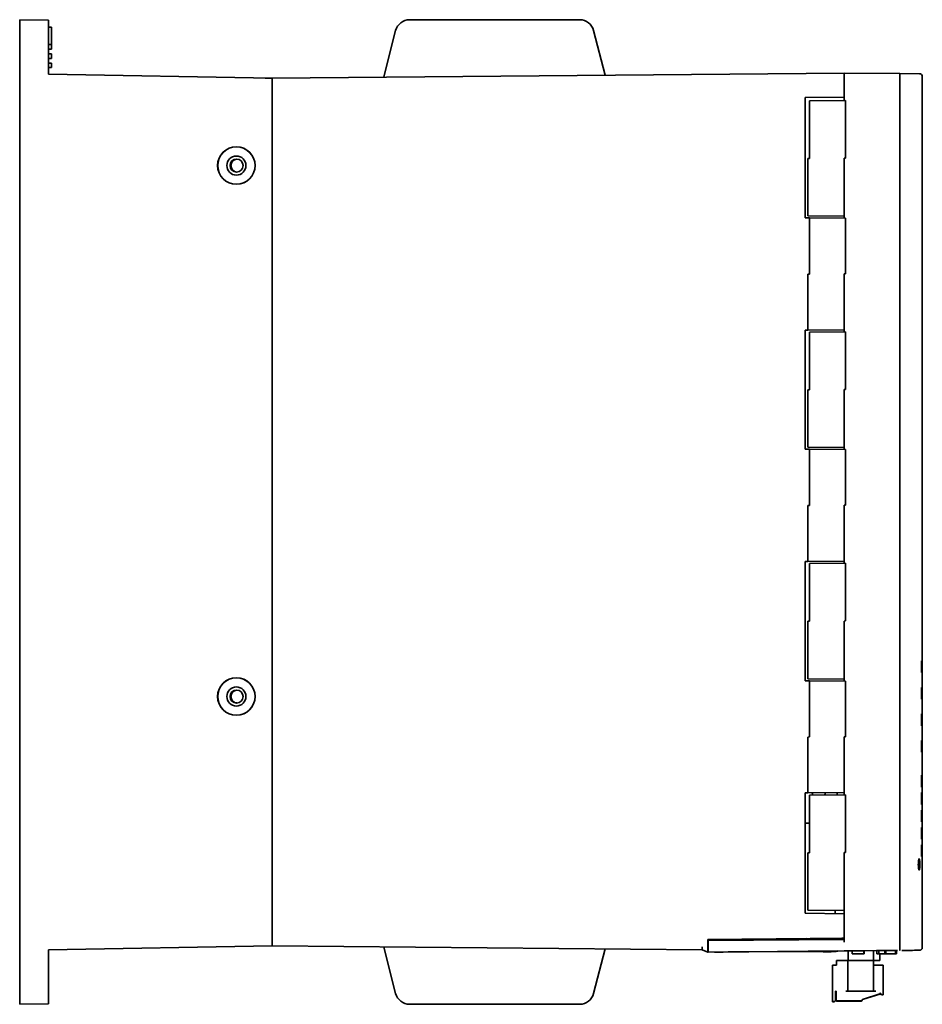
# Model space of a CAD drawing. Header units: inches. Extents: x 2.9 to 36.1, y -1.9 to 23.5.
# Tile 22 of 30: x 2.9 to 10.7, y 6.6 to 15.1. Entities that reach past the tile are written whole.
import ezdxf

# ---------------------------------------------------------------- set-up
doc = ezdxf.new("R2010")
doc.units = ezdxf.units.IN
doc.header["$MEASUREMENT"] = 0
doc.layers.add('Visible Edges(ANSI)', color=7, linetype='Continuous', lineweight=35)

msp = doc.modelspace()

# ---------------------------------------------------------------- linework, layer by layer
at = {"layer": 'Visible Edges(ANSI)'}
for p, q in [((2.8662, 6.5516), (2.8662, 15.0594)), ((3.1162, 15.055), (2.8662, 15.0594)), ((6.2355, 15.0595), (6.5991, 15.0595)), ((7.3401, 15.0595), (6.5991, 15.0595)), ((7.3401, 15.0595), (7.7037, 15.0595)), ((3.1162, 14.5877), (3.1162, 15.055)), ((3.1162, 15.055), (3.1162, 14.995)), ((3.1162, 15.055), (3.1162, 15.055)), ((3.1162, 14.995), (3.1412, 14.9946)), ((3.1162, 14.845), (3.1162, 14.995)), ((3.1412, 14.8446), (3.1412, 14.9946)), ((6.1143, 14.9651), (6.0132, 14.5645)), ((7.9252, 14.5815), (7.8246, 14.9661)), ((3.1162, 14.845), (3.1412, 14.8446)), ((3.1162, 14.805), (3.1162, 14.845)), ((3.1162, 14.805), (3.1412, 14.8054)), ((3.1162, 14.805), (3.1162, 14.765)), ((3.1412, 14.8446), (3.1412, 14.8054)), ((3.1412, 14.8054), (3.1412, 14.8446)), ((3.1412, 14.8054), (3.1412, 14.8054)), ((3.1162, 14.765), (3.1412, 14.7646)), ((3.1162, 14.725), (3.1162, 14.765)), ((3.1162, 14.725), (3.1412, 14.7254)), ((3.1162, 14.725), (3.1162, 14.685)), ((3.1412, 14.7646), (3.1412, 14.7646)), ((3.1412, 14.7646), (3.1412, 14.7254)), ((3.1412, 14.7254), (3.1412, 14.7646)), ((3.1412, 14.7254), (3.1412, 14.7254)), ((3.1162, 14.685), (3.1412, 14.6846)), ((3.1162, 14.645), (3.1162, 14.685)), ((3.1162, 14.645), (3.1412, 14.6454)), ((3.1162, 14.645), (3.1162, 14.5877)), ((3.1412, 14.6846), (3.1412, 14.6454)), ((3.1412, 14.6454), (3.1412, 14.6846)), ((3.1162, 14.5877), (5.0482, 14.5539)), ((4.9882, 14.555), (5.0482, 14.5555)), ((4.9882, 14.555), (4.9882, 14.555)), ((4.9882, 14.555), (4.9882, 14.555)), ((9.9882, 14.5986), (5.0482, 14.5555)), ((5.0482, 14.5305), (5.0482, 14.5555)), ((5.0482, 7.057), (5.0482, 14.5539)), ((6.0132, 14.5639), (6.0132, 14.5645)), ((7.9252, 14.5815), (7.9252, 14.5806)), ((9.9882, 14.5986), (9.9882, 14.5736)), ((10.4691, 14.5941), (9.9882, 14.5983)), ((9.9882, 14.3906), (9.9882, 14.5736)), ((9.9882, 14.3623), (9.9882, 14.5733)), ((10.6398, 14.5926), (10.4691, 14.5941)), ((10.4712, 7.0419), (10.4712, 14.5691)), ((10.4712, 14.5691), (10.4712, 14.5691)), ((10.6645, 8.5299), (10.6645, 14.5676)), ((5.0482, 14.5305), (5.0482, 7.0805)), ((9.6518, 14.3876), (9.9882, 14.3906)), ((9.6518, 13.3476), (9.6518, 14.3876)), ((10.0017, 14.3624), (9.6897, 14.3597)), ((9.6897, 14.3597), (9.6897, 13.861)), ((10.0017, 13.8637), (10.0017, 14.3624)), ((9.6767, 13.8609), (9.6897, 13.861)), ((9.6767, 13.365), (9.6767, 13.8609)), ((10.0017, 13.8637), (9.9886, 13.8636)), ((9.9886, 13.3623), (9.9886, 13.8636)), ((9.6767, 13.365), (9.9886, 13.3623)), ((9.9882, 13.3447), (9.9882, 13.3623)), ((9.6518, 13.3476), (9.6897, 13.3473)), ((9.6897, 13.3473), (9.6897, 12.8613)), ((9.6897, 13.3473), (10.0017, 13.3446)), ((10.0017, 12.864), (10.0017, 13.3446)), ((9.6767, 12.8612), (9.6897, 12.8613)), ((9.6767, 12.3778), (9.6767, 12.8612)), ((10.0017, 12.864), (9.9886, 12.8639)), ((9.9886, 12.3806), (9.9886, 12.8639)), ((9.6518, 12.3776), (9.6767, 12.3778)), ((9.6518, 11.3476), (9.6518, 12.3776)), ((9.6767, 12.3778), (9.9886, 12.3806)), ((10.0017, 12.3624), (9.6897, 12.3597)), ((9.6897, 12.3597), (9.6897, 11.861)), ((9.9882, 12.3623), (9.9882, 12.3806)), ((10.0017, 11.8637), (10.0017, 12.3624)), ((9.6767, 11.8609), (9.6897, 11.861)), ((9.6767, 11.365), (9.6767, 11.8609)), ((10.0017, 11.8637), (9.9886, 11.8636)), ((9.9886, 11.3623), (9.9886, 11.8636)), ((9.6518, 11.3476), (9.6897, 11.3473)), ((9.6767, 11.365), (9.9886, 11.3623)), ((9.6897, 11.3473), (9.6897, 10.8613)), ((9.6897, 11.3473), (10.0017, 11.3446)), ((9.9882, 11.3447), (9.9882, 11.3623)), ((10.0017, 10.864), (10.0017, 11.3446)), ((9.6767, 10.8612), (9.6897, 10.8613)), ((9.6767, 10.3778), (9.6767, 10.8612)), ((10.0017, 10.864), (9.9886, 10.8639)), ((9.9886, 10.3806), (9.9886, 10.8639)), ((9.6767, 10.3778), (9.9886, 10.3806)), ((9.9882, 10.3623), (9.9882, 10.3806)), ((9.6518, 10.3776), (9.6767, 10.3778)), ((9.6518, 9.3476), (9.6518, 10.3776)), ((10.0017, 10.3624), (9.6897, 10.3597)), ((9.6897, 10.3597), (9.6897, 9.861)), ((10.0017, 9.8637), (10.0017, 10.3624)), ((9.6767, 9.8609), (9.6897, 9.861)), ((9.6767, 9.365), (9.6767, 9.8609)), ((10.0017, 9.8637), (9.9886, 9.8636)), ((9.9886, 9.3623), (9.9886, 9.8636)), ((10.6589, 9.4191), (10.6589, 9.5204)), ((10.6645, 9.5199), (10.6589, 9.5204)), ((10.6645, 9.5199), (10.6645, 9.4196)), ((9.6767, 9.365), (9.9886, 9.3623)), ((9.9882, 9.3447), (9.9882, 9.3623)), ((10.6589, 9.4191), (10.6645, 9.4196)), ((9.6518, 9.3476), (9.6897, 9.3473)), ((9.6897, 9.3473), (10.0017, 9.3446)), ((9.6897, 9.3473), (9.6897, 8.8613)), ((10.0017, 8.864), (10.0017, 9.3446)), ((10.6589, 9.1891), (10.6589, 9.2904)), ((10.6645, 9.2899), (10.6589, 9.2904)), ((10.6645, 9.2899), (10.6645, 9.1896)), ((10.6589, 9.1891), (10.6645, 9.1896)), ((10.6589, 8.9591), (10.6589, 9.0604)), ((10.6645, 9.0599), (10.6589, 9.0604)), ((10.6645, 9.0599), (10.6645, 8.9596)), ((10.6589, 8.9591), (10.6645, 8.9596)), ((9.6767, 8.8612), (9.6897, 8.8613)), ((9.6767, 8.3778), (9.6767, 8.8612)), ((10.0017, 8.864), (9.9886, 8.8639)), ((9.9886, 8.3806), (9.9886, 8.8639)), ((10.6645, 8.8299), (10.6589, 8.8304)), ((10.6589, 8.7291), (10.6589, 8.8304)), ((10.6645, 8.8299), (10.6645, 8.7296)), ((10.6589, 8.7291), (10.6645, 8.7296)), ((10.6589, 8.4291), (10.6589, 8.5304)), ((10.6645, 8.5299), (10.6589, 8.5304)), ((10.6589, 8.4291), (10.6645, 8.4296)), ((10.6645, 8.3799), (10.6645, 8.4296)), ((9.6518, 8.3776), (9.6767, 8.3778)), ((9.6518, 7.3376), (9.6518, 8.3776)), ((9.6767, 8.3778), (9.9886, 8.3806)), ((10.0017, 8.3624), (9.6897, 8.3597)), ((9.6897, 8.3597), (9.6897, 7.861)), ((9.9302, 8.3801), (9.9302, 8.3618)), ((9.9882, 8.3623), (9.9882, 8.3806)), ((10.0017, 7.8637), (10.0017, 8.3624)), ((10.6589, 8.2791), (10.6589, 8.3804)), ((10.6645, 8.3799), (10.6589, 8.3804)), ((10.6589, 8.2791), (10.6645, 8.2796)), ((10.6645, 8.2299), (10.6645, 8.2796)), ((10.6589, 8.1291), (10.6589, 8.2304)), ((10.6645, 8.2299), (10.6589, 8.2304)), ((10.6645, 7.0433), (10.6645, 8.1967)), ((9.6897, 8.1159), (9.6518, 8.1159)), ((10.6589, 8.1291), (10.6645, 8.1296)), ((10.6589, 7.9791), (10.6589, 8.0804)), ((10.6645, 8.0799), (10.6589, 8.0804)), ((10.6589, 7.9791), (10.6644, 7.9796)), ((10.6589, 7.8291), (10.6589, 7.9304)), ((10.6643, 7.9299), (10.6589, 7.9304)), ((9.6767, 7.8609), (9.6897, 7.861)), ((9.6767, 7.365), (9.6767, 7.8609)), ((10.0017, 7.8637), (9.9886, 7.8636)), ((9.9886, 7.3623), (9.9886, 7.8636)), ((10.6589, 7.8291), (10.6643, 7.8296)), ((9.9882, 7.3347), (9.6518, 7.3376)), ((9.6767, 7.365), (9.9886, 7.3623)), ((9.9111, 7.363), (9.9111, 7.3354)), ((9.9882, 7.0877), (9.9882, 7.3623)), ((9.9882, 7.1227), (9.9882, 7.3347)), ((5.0482, 7.114), (5.0482, 7.114)), ((5.0482, 7.0989), (5.0482, 7.0989)), ((5.0482, 7.0555), (5.0482, 7.0805)), ((8.8118, 7.1124), (9.9882, 7.1227)), ((8.8118, 7.1124), (8.8118, 7.0274)), ((8.8132, 7.1025), (9.9882, 7.1127)), ((8.8132, 7.0775), (8.8132, 7.1025)), ((8.8132, 7.0274), (8.8132, 7.0775)), ((8.9288, 7.1035), (8.9288, 7.1135)), ((9.0566, 7.1146), (9.0557, 7.1046)), ((9.1954, 7.1058), (9.1946, 7.1158)), ((9.3008, 7.1167), (9.3, 7.1067)), ((9.4394, 7.1079), (9.4385, 7.1179)), ((9.5451, 7.1188), (9.5443, 7.1088)), ((9.6833, 7.11), (9.6824, 7.12)), ((9.9111, 7.122), (9.9111, 7.112)), ((9.9288, 7.1222), (9.9288, 7.1122)), ((9.9681, 7.1225), (9.9882, 7.1224)), ((3.1162, 7.0233), (5.0482, 7.057)), ((3.1162, 6.556), (3.1162, 7.0233)), ((3.1162, 7.0233), (3.1162, 6.556)), ((5.0482, 7.057), (5.0482, 7.057)), ((5.0482, 7.0555), (8.7618, 7.0231)), ((6.0132, 7.0465), (6.0132, 7.047)), ((6.0132, 7.0465), (6.1143, 6.6459)), ((7.8246, 6.6449), (7.9252, 7.0295)), ((7.9252, 7.0304), (7.9252, 7.0295)), ((8.7618, 7.023), (8.7618, 7.048)), ((8.7618, 7.023), (8.8118, 7.0024)), ((8.8118, 7.0274), (8.8118, 7.0024)), ((8.8132, 7.0025), (8.8118, 7.0025)), ((8.8132, 7.0024), (8.8132, 7.0274)), ((8.8132, 7.0021), (9.4542, 7.0076)), ((8.8132, 7.0024), (8.8132, 7.0021)), ((9.0872, 7.0046), (8.8695, 7.0027)), ((8.8695, 7.0027), (9.0872, 7.0046)), ((9.0872, 7.0046), (8.8695, 7.0027)), ((8.8695, 7.0027), (9.0872, 7.0046)), ((9.0872, 7.0045), (8.8695, 7.0026)), ((8.8695, 7.0026), (9.0872, 7.0045)), ((9.0872, 7.0045), (8.8695, 7.0026)), ((8.8695, 7.0026), (9.0872, 7.0045)), ((8.8704, 7.0027), (8.8695, 7.0027)), ((8.8704, 7.0027), (8.8695, 7.0027)), ((8.8704, 7.0027), (8.8695, 7.0027)), ((8.8695, 7.0027), (8.8695, 7.0027)), ((8.8695, 7.0026), (8.8695, 7.0027)), ((8.8695, 7.0027), (8.8704, 7.0027)), ((8.8695, 7.0027), (8.8695, 7.0027)), ((8.8695, 7.0027), (8.8704, 7.0027)), ((8.8695, 7.0027), (8.8695, 7.0027)), ((8.8695, 7.0027), (8.8704, 7.0027)), ((8.8695, 7.0027), (8.8695, 7.0027)), ((8.8695, 7.0027), (8.8704, 7.0027)), ((8.8704, 7.0027), (8.8695, 7.0027)), ((8.8695, 7.0027), (8.8695, 7.0027)), ((8.8695, 7.0027), (8.8695, 7.0027)), ((8.8695, 7.0026), (8.8695, 7.0026)), ((8.8695, 7.0026), (8.8695, 7.0026)), ((8.8704, 7.0027), (8.8704, 7.0027)), ((8.8704, 7.0027), (8.8704, 7.0027)), ((8.8704, 7.0027), (8.8704, 7.0027)), ((8.8704, 7.0027), (8.8704, 7.0027)), ((8.8704, 7.0027), (8.8704, 7.0027)), ((8.8704, 7.0027), (8.8704, 7.0027)), ((8.8704, 7.0027), (8.8704, 7.0027)), ((8.8704, 7.0027), (8.8704, 7.0027)), ((8.9089, 7.0032), (9.9357, 7.0122)), ((9.4244, 7.0076), (8.9089, 7.0031)), ((8.9089, 7.0031), (8.9089, 7.0032)), ((8.9445, 7.0034), (9.0872, 7.0046)), ((9.0872, 7.0045), (8.9445, 7.0033)), ((9.0632, 7.0046), (9.7632, 7.0107)), ((9.7632, 7.0107), (9.0632, 7.0046)), ((9.0632, 7.0046), (9.7632, 7.0107)), ((9.7632, 7.0107), (9.0632, 7.0046)), ((9.0632, 7.0045), (9.4273, 7.0076)), ((9.4286, 7.0076), (9.0632, 7.0045)), ((9.0632, 7.0044), (9.4299, 7.0076)), ((9.4312, 7.0076), (9.0632, 7.0044)), ((9.0632, 7.0043), (9.4456, 7.0076)), ((9.4469, 7.0076), (9.0632, 7.0043)), ((9.0632, 7.0043), (9.4482, 7.0076)), ((9.4495, 7.0076), (9.0632, 7.0043)), ((9.0632, 7.0043), (9.4508, 7.0076)), ((9.4521, 7.0076), (9.0632, 7.0042)), ((9.0872, 7.0046), (9.1622, 7.0053)), ((9.1622, 7.0052), (9.0872, 7.0045)), ((9.0872, 7.0045), (9.0872, 7.0046)), ((9.0872, 7.0046), (9.0872, 7.0046)), ((9.0872, 7.0046), (9.0872, 7.0046)), ((9.0872, 7.0045), (9.0872, 7.0045)), ((9.0872, 7.0045), (9.0872, 7.0045)), ((9.1622, 7.0053), (9.4352, 7.0076)), ((9.4417, 7.0076), (9.1622, 7.0052)), ((9.1622, 7.0053), (9.4338, 7.0076)), ((9.4347, 7.0076), (9.1622, 7.0053)), ((9.1622, 7.0052), (9.4422, 7.0076)), ((9.4431, 7.0076), (9.1622, 7.0052)), ((9.1622, 7.0052), (9.4436, 7.0076)), ((9.4445, 7.0076), (9.1622, 7.0052)), ((9.1622, 7.0053), (9.4324, 7.0076)), ((9.4333, 7.0076), (9.1622, 7.0053)), ((9.1622, 7.0053), (9.1622, 7.0052)), ((9.1622, 7.0053), (9.1622, 7.0053)), ((9.1622, 7.0053), (9.1622, 7.0053)), ((9.1622, 7.0052), (9.1622, 7.0052)), ((9.1622, 7.0052), (9.1622, 7.0052)), ((9.9209, 7.0076), (9.4184, 7.0076)), ((9.8061, 7.0076), (9.81, 7.0037)), ((9.8773, 7.0037), (9.81, 7.0037)), ((9.8812, 7.0076), (9.8773, 7.0037)), ((9.9209, 7.0119), (9.9882, 7.0125)), ((9.9882, 7.0124), (9.9209, 7.0118)), ((9.9209, 7.0117), (9.9882, 7.0123)), ((9.9357, 7.0121), (9.9209, 7.012)), ((9.9209, 7.0076), (9.9209, 7.012)), ((9.9357, 7.0122), (9.9357, 7.0121)), ((9.9882, 7.0127), (10.2688, 7.0151)), ((10.2688, 7.0151), (9.9882, 7.0126)), ((9.9882, 7.0126), (10.059, 7.0132)), ((9.9882, 7.0126), (9.9882, 7.0127)), ((9.9882, 7.0125), (9.9882, 7.0126)), ((10.0232, 7.0126), (9.9882, 7.0123)), ((9.9882, 7.0123), (10.0232, 7.0126)), ((9.9882, 7.0125), (9.9882, 7.0124)), ((9.9882, 7.0123), (9.9882, 7.0124)), ((9.9882, 7.0123), (9.9882, 7.0123)), ((10.0232, 6.9295), (10.0232, 7.0129)), ((10.0587, 6.9873), (10.059, 7.0132)), ((10.0587, 6.9873), (10.0597, 6.9873)), ((10.059, 7.0132), (10.06, 7.0132)), ((10.0597, 6.9873), (10.06, 7.0132)), ((10.0597, 6.9873), (10.1606, 6.9873)), ((10.06, 7.0132), (10.1604, 7.0141)), ((10.1604, 7.0141), (10.1614, 7.0141)), ((10.1606, 6.9873), (10.1604, 7.0141)), ((10.1606, 6.9873), (10.1617, 6.9873)), ((10.1614, 7.0141), (10.1625, 7.0141)), ((10.1617, 6.9873), (10.1614, 7.0141)), ((10.1617, 6.9873), (10.1628, 6.9873)), ((10.1625, 7.0141), (10.2717, 7.015)), ((10.1628, 6.9873), (10.1625, 7.0141)), ((10.2437, 7.0148), (10.2437, 6.9295)), ((10.2688, 7.0151), (10.2688, 7.0151)), ((10.2715, 6.9873), (10.2717, 7.0151)), ((10.2715, 6.9873), (10.2894, 6.9873)), ((10.2717, 7.0151), (10.2895, 7.0152)), ((10.2894, 6.9873), (10.2895, 7.0152)), ((10.2894, 6.9873), (10.34, 6.9873)), ((10.2895, 7.0152), (10.3403, 7.0157)), ((10.2988, 6.9873), (10.2988, 6.9295)), ((10.34, 6.9873), (10.3403, 7.0157)), ((10.34, 6.9873), (10.3484, 6.9873)), ((10.3403, 7.0157), (10.3481, 7.0158)), ((10.3481, 7.0158), (10.4338, 7.0166)), ((10.3484, 6.9873), (10.3481, 7.0158)), ((10.3484, 6.9873), (10.4336, 6.9873)), ((10.4336, 6.9873), (10.4338, 7.0166)), ((10.4336, 6.9873), (10.442, 6.9873)), ((10.4338, 7.0166), (10.4417, 7.0166)), ((10.4417, 7.0166), (10.4422, 7.0166)), ((10.442, 6.9873), (10.4417, 7.0166)), ((10.442, 6.9873), (10.4426, 6.9873)), ((10.4426, 6.9873), (10.4422, 7.0166)), ((10.4422, 7.0162), (10.4464, 7.0163)), ((10.4712, 7.0419), (10.4712, 7.0419)), ((9.9238, 6.9295), (10.0025, 6.9295)), ((9.9238, 6.9295), (9.9238, 6.8901)), ((10.0222, 6.6657), (10.0222, 6.9295)), ((10.0493, 6.9295), (10.0232, 6.9295)), ((10.0616, 6.9295), (10.2033, 6.9295)), ((10.2437, 6.9295), (10.2156, 6.9295)), ((10.2427, 6.9295), (10.2427, 6.6657)), ((10.2437, 6.9295), (10.2988, 6.9295)), ((9.8883, 6.8901), (9.8883, 6.5751)), ((9.9238, 6.8901), (9.8883, 6.8901)), ((10.3253, 6.8901), (10.2624, 6.8901)), ((10.3253, 6.8901), (10.3253, 6.6342)), ((9.9198, 6.6657), (9.9159, 6.6657)), ((9.9159, 6.6657), (9.9159, 6.5909)), ((9.9198, 6.6641), (9.9159, 6.6641)), ((9.9198, 6.585), (9.9198, 6.6657)), ((10.2033, 6.6657), (10.0616, 6.6657)), ((10.299, 6.6412), (10.147, 6.5937)), ((10.299, 6.6396), (10.147, 6.5921)), ((10.3017, 6.6499), (10.3017, 6.6449)), ((10.3017, 6.6449), (10.3017, 6.6433)), ((3.1162, 6.556), (2.8662, 6.5516)), ((3.1162, 6.556), (3.1162, 6.556)), ((6.5991, 6.5515), (6.2355, 6.5515)), ((6.5991, 6.5515), (7.3401, 6.5515)), ((7.7037, 6.5515), (7.3401, 6.5515)), ((9.8883, 6.5751), (9.8883, 6.5735)), ((9.9001, 6.5751), (9.8883, 6.5751)), ((9.9001, 6.5735), (9.8883, 6.5735)), ((9.9159, 6.6106), (9.9198, 6.6106)), ((9.9159, 6.6089), (9.9198, 6.6089)), ((9.9159, 6.5909), (9.9159, 6.5893)), ((9.9198, 6.5834), (9.9198, 6.585)), ((10.1403, 6.581), (9.9238, 6.581)), ((10.1403, 6.5794), (9.9238, 6.5794)), ((10.1442, 6.585), (10.1442, 6.5899)), ((10.1442, 6.5834), (10.1442, 6.585)), ((10.3253, 6.6342), (10.3175, 6.6342)), ((10.3253, 6.6326), (10.3175, 6.6326)), ((10.3253, 6.6342), (10.3253, 6.6326))]:
    msp.add_line(p, q, dxfattribs=at)
for centre, radius in [((4.7382, 13.7991), 0.1615), ((4.7382, 13.7991), 0.0825), ((4.7382, 9.211), 0.1615), ((4.7382, 9.211), 0.0825)]:
    msp.add_circle(centre, radius, dxfattribs=at)
for centre, radius, start, end in [((6.2355, 14.9345), 0.125, 90, 165.82766), ((7.7037, 14.9345), 0.125, 14.65503, 90), ((10.6395, 14.5676), 0.025, 0, 89.5), ((9.7702, 8.3818), 0.0566, 183.67518, 202.72092), ((9.7702, 8.3818), 0.0566, 338.27912, 357.32486), ((10.4462, 7.0413), 0.025, 270.5, 279.05422), ((6.2355, 6.6765), 0.125, 194.17234, 270), ((7.7037, 6.6765), 0.125, 270, 345.34497), ((9.9379, 6.6032), 0.0394, 117.38874, 124.05754), ((10.2978, 6.6449), 0.00394, 287.35402, 0), ((10.2978, 6.6433), 0.00394, 287.35402, 0), ((10.3175, 6.6499), 0.0157, 180, 270), ((10.3175, 6.6483), 0.0157, 180, 270), ((9.9001, 6.5909), 0.0157, 270, 0), ((9.9001, 6.5893), 0.0157, 270, 0), ((9.9238, 6.585), 0.00394, 180, 270), ((9.9238, 6.5834), 0.00394, 180, 270), ((10.1403, 6.585), 0.00394, 270, 0), ((10.1403, 6.5834), 0.00394, 270, 0), ((10.1482, 6.5899), 0.00394, 107.35402, 180), ((10.1482, 6.5883), 0.00394, 107.35402, 180)]:
    msp.add_arc(centre, radius, start, end, dxfattribs=at)
for centre, major_axis, ratio, start_param, end_param in [((3.1162, 14.8213), (0, -0.0965), 0.00001, 3.143817, 6.28541), ((3.1162, 14.8213), (0, -0.086), 0.00001, 3.142016, 6.283609), ((3.1162, 14.8213), (0, 0.0965), 0.00001, 1.74092, 2.194214), ((3.1162, 14.8213), (0, -0.0965), 0.00001, 6.225196, 6.28317), ((4.7469, 13.7991), (0, 0.056), 0.999848, 0.06553, 3.076062), ((4.7469, 13.7991), (0, 0.056), 0.999848, 0.06553, 3.076062), ((4.7469, 9.211), (0, 0.056), 0.999848, 0.06553, 3.076062), ((4.7469, 9.211), (0, 0.056), 0.999848, 0.06553, 3.076062), ((9.8725, 7.3266), (0, 0.9843), 1, 1.789256, 1.799654), ((9.8725, 7.3266), (0, 0.9744), 1, 1.791406, 1.801915), ((9.1005, 7.326), (0.0851, 0.9843), 0.00001, 4.487845, 4.498259), ((9.1507, 7.326), (-0.0851, 0.9843), 0.00001, 4.489902, 4.500292), ((9.3446, 7.326), (0.0851, 0.9843), 0.00001, 4.490065, 4.500474), ((9.3948, 7.326), (-0.0851, 0.9843), 0.00001, 4.492117, 4.502503), ((9.5887, 7.326), (0.0851, 0.9843), 0.00001, 4.492284, 4.502688), ((9.6389, 7.326), (-0.0851, 0.9843), 0.00001, 4.494331, 4.504712), ((8.9445, 7.0034), (-0.075, -0.0007), 0.000076, 4.712464, 6.283184), ((8.9445, 7.0033), (0.075, 0.0007), 0.000076, 3.141559, 4.712297), ((9.0632, 7.0046), (0.0748, 0.0007), 0.000076, 1.57072, 4.712464), ((9.0632, 7.0046), (0.0748, 0.0007), 0.000076, 1.57072, 4.712464), ((9.0632, 7.0045), (0.0748, 0.0007), 0.000076, 1.57072, 4.712464), ((9.0632, 7.0044), (0.0748, 0.0007), 0.000076, 1.570719, 4.712464), ((9.0632, 7.0043), (0.0748, 0.0007), 0.000076, 1.570719, 4.712464), ((9.0632, 7.0043), (0.0748, 0.0007), 0.000076, 1.570719, 4.712464), ((9.0632, 7.0043), (0.0748, 0.0007), 0.000076, 1.570719, 4.712464), ((9.7632, 7.0107), (-0.0748, -0.0007), 0.000076, 1.570872, 4.712312), ((9.7632, 7.0107), (-0.0748, -0.0007), 0.000076, 1.570872, 4.712312), ((10.0025, 6.9295), (0.0197, 0), 0.00001, 6.282523, 7.853651), ((10.0616, 6.9295), (-0.0394, 0), 0.00001, 0.00885, 0.232689), ((10.0616, 6.9295), (-0.0394, 0), 0.00001, 1.253131, 1.570796), ((10.2033, 6.9295), (-0.0394, 0), 0.00001, 1.570796, 1.888357), ((3.1162, 6.7896), (0, -0.0965), 0.00001, 3.141253, 6.282846), ((3.1162, 6.7896), (0, -0.0965), 0.00001, 3.141766, 6.283359), ((10.2624, 6.8901), (-0.0197, 0), 0.00001, 4.712389, 6.290866), ((10.0025, 6.6657), (0.0197, 0), 0.00001, 6.274843, 7.853982), ((10.0616, 6.6657), (-0.0394, 0), 0.00001, 6.282523, 7.853651), ((10.2033, 6.6657), (0.0394, 0), 0.00001, 4.712389, 6.298128), ((10.2624, 6.6657), (-0.0197, 0), 0.00001, 4.712058, 6.282523)]:
    msp.add_ellipse(centre, major_axis=major_axis, ratio=ratio, start_param=start_param, end_param=end_param, dxfattribs=at)
for centre, major_axis, ratio in [((4.7382, 13.7991), (0.162, 0), 1), ((4.7396, 13.7991), (0, -0.056), 0.999848), ((4.7396, 13.7991), (0, -0.056), 0.999848), ((4.7382, 9.211), (0.162, 0), 1), ((4.7396, 9.211), (0, -0.056), 0.999848), ((4.7396, 9.211), (0, -0.056), 0.999848)]:
    msp.add_ellipse(centre, major_axis=major_axis, ratio=ratio, dxfattribs=at)
for points, knots in [([(10.4712, 14.5691), (10.4712, 14.5723), (10.4712, 14.5756), (10.471, 14.5816), (10.4709, 14.5843), (10.4706, 14.5889), (10.4703, 14.5908), (10.4698, 14.5934), (10.4695, 14.5941), (10.4691, 14.5941), (10.4691, 14.5941), (10.4691, 14.5941)], [-0.0998253, -0.0998253, -0.0998253, -0.0998253, -0.0750697, -0.0750697, -0.0502872, -0.0502872, -0.0254421, -0.0254421, 0, 0, 0.0003587, 0.0003587, 0.0003587, 0.0003587]), ([(10.6641, 8.38), (10.6641, 8.3756), (10.6641, 8.3712), (10.6643, 8.3381), (10.6644, 8.309), (10.6645, 8.2796)], [2.9691818, 2.9691818, 2.9691818, 2.9691818, 3.0030853, 3.0030853, 3.2248978, 3.2248978, 3.2248978, 3.2248978]), ([(10.6643, 7.9299), (10.6643, 7.903), (10.6643, 7.8763), (10.6643, 7.8431), (10.6643, 7.8364), (10.6643, 7.8296)], [4.0912483, 4.0912483, 4.0912483, 4.0912483, 4.2927734, 4.2927734, 4.3439837, 4.3439837, 4.3439837, 4.3439837]), ([(10.6429, 7.7603), (10.6429, 7.7541), (10.6428, 7.7475), (10.6422, 7.7355), (10.6418, 7.73), (10.6408, 7.7212), (10.6401, 7.7174), (10.6386, 7.7124), (10.6378, 7.7112), (10.6362, 7.7111), (10.6353, 7.7124), (10.6336, 7.7174), (10.6329, 7.7212), (10.6316, 7.7299), (10.631, 7.7354), (10.6303, 7.7475), (10.6301, 7.7541), (10.6301, 7.7664), (10.6303, 7.773), (10.631, 7.7851), (10.6316, 7.7906), (10.6329, 7.7993), (10.6336, 7.8031), (10.6353, 7.8081), (10.6362, 7.8094), (10.6378, 7.8094), (10.6386, 7.8081), (10.6401, 7.8031), (10.6408, 7.7993), (10.6418, 7.7906), (10.6422, 7.7851), (10.6428, 7.773), (10.6429, 7.7664), (10.6429, 7.7603)], [0, 0, 0, 0, 0.0469159, 0.0469159, 0.0938317, 0.0938317, 0.1411689, 0.1411689, 0.188506, 0.188506, 0.2359763, 0.2359763, 0.2834466, 0.2834466, 0.3304711, 0.3304711, 0.3774956, 0.3774956, 0.4245201, 0.4245201, 0.4715445, 0.4715445, 0.5190148, 0.5190148, 0.5664851, 0.5664851, 0.6138223, 0.6138223, 0.6611594, 0.6611594, 0.7080753, 0.7080753, 0.7549912, 0.7549912, 0.7549912, 0.7549912]), ([(10.4691, 7.0169), (10.4691, 7.0169), (10.4691, 7.0169), (10.4695, 7.0169), (10.4698, 7.0176), (10.4703, 7.0202), (10.4706, 7.022), (10.4709, 7.0267), (10.471, 7.0294), (10.4712, 7.0354), (10.4712, 7.0386), (10.4712, 7.0419)], [-0.1001572, -0.1001572, -0.1001572, -0.1001572, -0.0997986, -0.0997986, -0.0743669, -0.0743669, -0.0495273, -0.0495273, -0.0247502, -0.0247502, 0, 0, 0, 0]), ([(10.6645, 7.0433), (10.6645, 7.0407), (10.6641, 7.038), (10.6626, 7.0332), (10.6614, 7.0311), (10.6588, 7.0272), (10.6574, 7.0257), (10.6541, 7.0228), (10.6526, 7.0219), (10.6491, 7.0201), (10.6479, 7.0197), (10.6451, 7.0189), (10.6444, 7.0188), (10.6432, 7.0186), (10.6429, 7.0185), (10.6423, 7.0185), (10.6421, 7.0185), (10.6417, 7.0184), (10.6415, 7.0184), (10.6411, 7.0184), (10.6409, 7.0184), (10.6404, 7.0183), (10.6403, 7.0183), (10.6391, 7.0183), (10.6392, 7.0183), (10.6366, 7.0183), (10.6336, 7.0182), (10.6246, 7.0182), (10.6186, 7.0181), (10.6026, 7.018), (10.5926, 7.0179), (10.5727, 7.0177), (10.5652, 7.0176), (10.5487, 7.0175), (10.5399, 7.0174), (10.5238, 7.0172), (10.518, 7.0172), (10.5045, 7.0171), (10.4969, 7.017), (10.4874, 7.0169)], [9.325137, 9.325137, 9.325137, 9.325137, 9.325388, 9.325388, 9.325666, 9.325666, 9.326034, 9.326034, 9.326617, 9.326617, 9.327746, 9.327746, 9.329935, 9.329935, 9.331933, 9.331933, 9.334137, 9.334137, 9.337407, 9.337407, 9.344065, 9.344065, 9.366541, 9.366541, 9.612284, 9.612284, 10.065425, 10.065425, 10.518566, 10.518566, 10.971706, 10.971706, 11.198277, 11.198277, 11.394559, 11.394559, 11.4927, 11.4927, 11.590841, 11.590841, 11.590841, 11.590841])]:
    msp.add_open_spline(points, degree=3, knots=knots, dxfattribs=at)
for points in [[(10.6623, 8.5301), (10.6629, 8.4974), (10.6634, 8.4638), (10.6637, 8.4296)], [(10.6645, 8.2299), (10.6646, 8.1967), (10.6645, 8.1632), (10.6645, 8.1296)], [(10.6645, 8.0799), (10.6644, 8.0464), (10.6644, 8.0129), (10.6644, 7.9796)]]:
    msp.add_open_spline(points, degree=3, dxfattribs=at)

doc.saveas('drawing.dxf')
